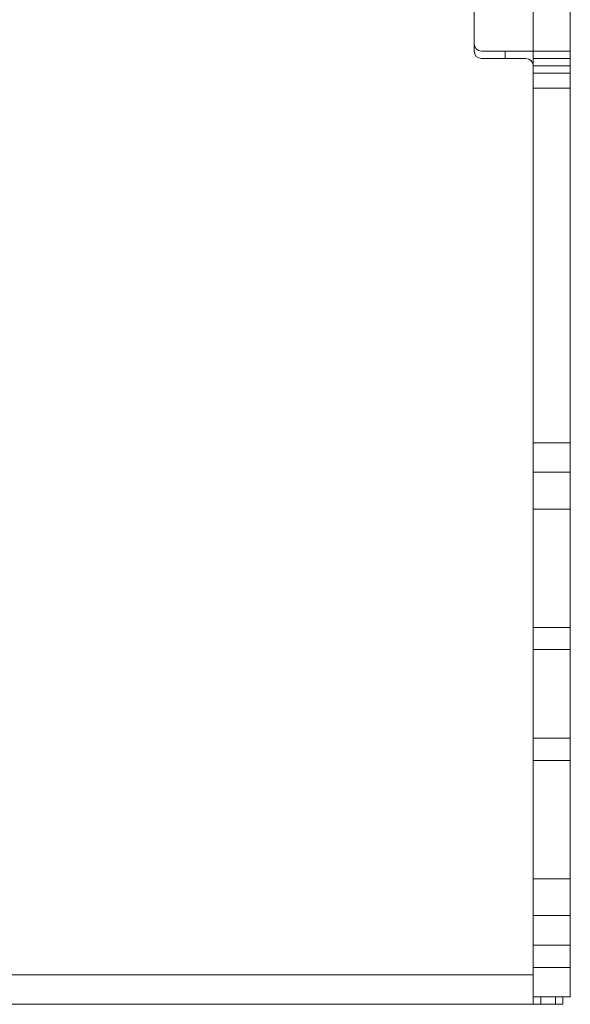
# Model space of a CAD drawing. Header units: millimetres. Extents: x -641 to 119, y -160 to 916.
# Tile 12 of 63: x -23 to 14, y 116 to 183. Entities that reach past the tile are written whole.
import ezdxf

# ---------------------------------------------------------------- set-up
doc = ezdxf.new("R2010")
doc.units = ezdxf.units.MM
doc.header["$LTSCALE"] = 32.67
doc.layers.get('0').update_dxf_attribs({"linetype": 'CONTINUOUS'})
doc.layers.add('02___PRT_ALL_AXES', color=7, linetype='CONTINUOUS')

msp = doc.modelspace()

# ---------------------------------------------------------------- linework, layer by layer
at = {"color": 7, "linetype": 'Continuous', "lineweight": 0}
for p, q in [((11.938, 140.051), (11.938, 241.051)), ((14.438, 140.051), (14.438, 241.051)), ((7.938, 180.551), (7.938, 196.39)), ((14.438, 180.551), (8.438, 180.551)), ((8.438, 180.051), (11.438, 180.051)), ((11.938, 180.051), (14.438, 180.051)), ((11.938, 179.551), (14.438, 179.551)), ((11.938, 179.051), (14.438, 179.051)), ((11.938, 178.051), (14.438, 178.051)), ((11.938, 154.051), (14.438, 154.051)), ((14.438, 152.051), (11.938, 152.051)), ((14.438, 149.551), (11.938, 149.551)), ((11.938, 141.551), (14.438, 141.551)), ((11.938, 140.051), (14.438, 140.051)), ((11.938, 116.051), (11.938, 134.051)), ((14.438, 134.051), (11.938, 134.051)), ((14.438, 116.551), (14.438, 134.051)), ((14.438, 132.551), (11.938, 132.551)), ((11.938, 124.551), (14.438, 124.551)), ((11.938, 122.051), (14.438, 122.051)), ((11.938, 120.051), (14.438, 120.051)), ((11.938, 118.051), (-24.568, 118.051)), ((14.438, 118.551), (11.938, 118.551)), ((13.938, 116.051), (-167.362, 116.051)), ((14.438, 116.551), (11.938, 116.551)), ((12.438, 116.051), (12.438, 116.551)), ((13.438, 116.551), (13.438, 116.051)), ((13.938, 116.551), (13.938, 116.051))]:
    msp.add_line(p, q, dxfattribs=at)
for centre, start, end in [((8.438, 181.051), 180, 270), ((8.438, 180.551), 180, 270), ((11.438, 179.551), 0, 90)]:
    msp.add_arc(centre, 0.5, start, end, dxfattribs=at)
at = {"layer": '02___PRT_ALL_AXES', "color": 7, "linetype": 'Continuous', "lineweight": 0}
for p, q in [((10.038, 180.551), (10.038, 180.051)), ((11.938, 140.051), (11.938, 134.051)), ((14.438, 140.051), (14.438, 134.051))]:
    msp.add_line(p, q, dxfattribs=at)

doc.saveas('drawing.dxf')
